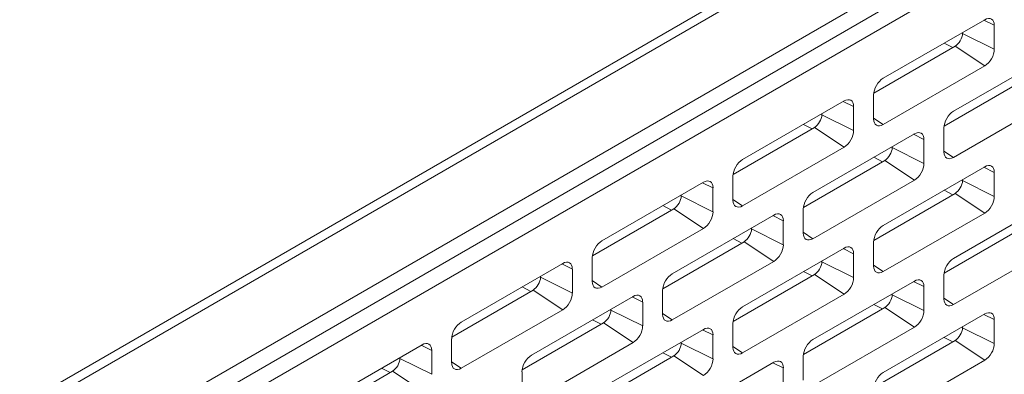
# Model space of a CAD drawing. Header units: millimetres. Extents: x 39 to 1680, y 50 to 804.
# Tile 52 of 68: x 1423 to 1470, y 384 to 401. Entities that reach past the tile are written whole.
import ezdxf

# ---------------------------------------------------------------- set-up
doc = ezdxf.new("R2010")
doc.units = ezdxf.units.MM
doc.header["$MEASUREMENT"] = 0
doc.layers.get('0').update_dxf_attribs({"lineweight": 25})

msp = doc.modelspace()

# ---------------------------------------------------------------- linework, layer by layer
at = {"color": 0, "linetype": 'Continuous', "lineweight": 0, "extrusion": (-1.66533e-16, 0.816497, 0.57735)}
for p, q in [((1679.036, 530.103), (1371.444, 352.515)), ((1679.237, 529.742), (1371.645, 352.154)), ((1382.959, 355.142), (1667.923, 519.666)), ((1617.365, 489.617), (1382.252, 353.875)), ((1618.072, 489.166), (1382.959, 353.424)), ((1469.35, 400.854), (1464.506, 398.058)), ((1469.315, 400.834), (1469.809, 400.589)), ((1468.289, 400.201), (1468.289, 400.242)), ((1468.289, 400.201), (1469.809, 399.446)), ((1469.809, 399.446), (1469.809, 400.589)), ((1467.415, 399.737), (1467.824, 399.524)), ((1464.052, 397.346), (1467.936, 399.588)), ((1472.709, 399.282), (1467.865, 396.486)), ((1467.936, 399.588), (1469.35, 398.649)), ((1464.506, 395.853), (1469.35, 398.649)), ((1467.411, 395.774), (1471.294, 398.017)), ((1462.632, 396.976), (1457.789, 394.179)), ((1462.598, 396.956), (1463.092, 396.71)), ((1464.046, 397.261), (1464.046, 396.118)), ((1467.865, 394.281), (1472.709, 397.078)), ((1463.092, 395.567), (1463.092, 396.71)), ((1461.572, 396.322), (1461.572, 396.363)), ((1461.572, 396.322), (1463.092, 395.567)), ((1464.046, 396.158), (1464.506, 395.853)), ((1457.334, 393.468), (1461.218, 395.71)), ((1460.697, 395.858), (1461.106, 395.646)), ((1461.218, 395.71), (1462.632, 394.771)), ((1467.405, 395.69), (1467.405, 394.547)), ((1465.991, 395.404), (1461.147, 392.607)), ((1465.957, 395.384), (1466.451, 395.139)), ((1466.451, 393.995), (1466.451, 395.139)), ((1457.789, 391.975), (1462.632, 394.771)), ((1464.93, 394.751), (1464.93, 394.792)), ((1464.93, 394.751), (1466.451, 393.995)), ((1467.405, 394.586), (1467.865, 394.281)), ((1460.693, 391.896), (1464.577, 394.138)), ((1464.056, 394.287), (1464.465, 394.074)), ((1464.577, 394.138), (1465.991, 393.199)), ((1469.35, 393.832), (1464.506, 391.036)), ((1469.315, 393.812), (1469.809, 393.567)), ((1457.329, 393.383), (1457.329, 392.24)), ((1461.147, 390.403), (1465.991, 393.199)), ((1468.289, 393.179), (1468.289, 393.22)), ((1468.289, 393.179), (1469.809, 392.424)), ((1469.809, 392.424), (1469.809, 393.567)), ((1455.915, 393.097), (1451.071, 390.301)), ((1455.88, 393.077), (1456.374, 392.832)), ((1456.374, 391.689), (1456.374, 392.832)), ((1467.415, 392.715), (1467.824, 392.502)), ((1454.854, 392.444), (1454.854, 392.485)), ((1454.854, 392.444), (1456.374, 391.689)), ((1457.329, 392.28), (1457.789, 391.975)), ((1464.052, 390.324), (1467.936, 392.567)), ((1472.709, 392.26), (1467.865, 389.464)), ((1467.936, 392.567), (1469.35, 391.628)), ((1450.617, 389.59), (1454.501, 391.832)), ((1453.98, 391.98), (1454.389, 391.767)), ((1454.501, 391.832), (1455.915, 390.893)), ((1460.688, 391.811), (1460.688, 390.668)), ((1459.274, 391.526), (1454.43, 388.729)), ((1459.239, 391.506), (1459.733, 391.26)), ((1459.733, 390.117), (1459.733, 391.26)), ((1464.506, 388.831), (1469.35, 391.628)), ((1451.071, 388.096), (1455.915, 390.893)), ((1458.213, 390.872), (1458.213, 390.913)), ((1458.213, 390.872), (1459.733, 390.117)), ((1467.411, 388.753), (1471.294, 390.995)), ((1457.338, 390.408), (1457.748, 390.196)), ((1460.688, 390.708), (1461.147, 390.403)), ((1453.976, 388.018), (1457.859, 390.26)), ((1462.632, 389.954), (1457.789, 387.157)), ((1457.859, 390.26), (1459.274, 389.321)), ((1462.598, 389.934), (1463.092, 389.688)), ((1464.046, 390.24), (1464.046, 389.096)), ((1467.865, 387.259), (1472.709, 390.056)), ((1450.611, 389.505), (1450.611, 388.362)), ((1463.092, 388.545), (1463.092, 389.688)), ((1449.197, 389.219), (1444.354, 386.422)), ((1449.163, 389.199), (1449.657, 388.954)), ((1449.657, 387.81), (1449.657, 388.954)), ((1454.43, 386.525), (1459.274, 389.321)), ((1461.572, 389.301), (1461.572, 389.341)), ((1461.572, 389.301), (1463.092, 388.545)), ((1464.046, 389.136), (1464.506, 388.831)), ((1448.137, 388.566), (1448.137, 388.607)), ((1448.137, 388.566), (1449.657, 387.81)), ((1457.334, 386.446), (1461.218, 388.688)), ((1460.697, 388.836), (1461.106, 388.624)), ((1461.218, 388.688), (1462.632, 387.749)), ((1467.405, 388.668), (1467.405, 387.525)), ((1443.899, 385.711), (1447.783, 387.953)), ((1447.262, 388.102), (1447.671, 387.889)), ((1447.783, 387.953), (1449.197, 387.014)), ((1450.611, 388.401), (1451.071, 388.096)), ((1465.991, 388.382), (1461.147, 385.586)), ((1465.957, 388.362), (1466.451, 388.117)), ((1466.451, 386.974), (1466.451, 388.117)), ((1452.556, 387.647), (1447.712, 384.851)), ((1452.522, 387.627), (1453.016, 387.382)), ((1453.97, 387.933), (1453.97, 386.79)), ((1457.789, 384.953), (1462.632, 387.749)), ((1464.93, 387.729), (1464.93, 387.77)), ((1464.93, 387.729), (1466.451, 386.974)), ((1467.405, 387.565), (1467.865, 387.259)), ((1444.354, 384.218), (1449.197, 387.014)), ((1451.495, 386.994), (1451.495, 387.035)), ((1453.016, 386.239), (1453.016, 387.382)), ((1460.693, 384.874), (1464.577, 387.116)), ((1464.056, 387.265), (1464.465, 387.052)), ((1464.577, 387.116), (1465.991, 386.177)), ((1450.621, 386.53), (1451.03, 386.317)), ((1451.495, 386.994), (1453.016, 386.239)), ((1453.97, 386.83), (1454.43, 386.525)), ((1469.35, 386.81), (1464.506, 384.014)), ((1469.315, 386.79), (1469.809, 386.545)), ((1469.809, 385.402), (1469.809, 386.545)), ((1447.258, 384.139), (1451.142, 386.382)), ((1455.915, 386.075), (1451.071, 383.279)), ((1451.142, 386.382), (1452.556, 385.443)), ((1457.329, 386.361), (1457.329, 385.218)), ((1461.147, 383.381), (1465.991, 386.177)), ((1468.289, 386.157), (1468.289, 386.198)), ((1468.289, 386.157), (1469.809, 385.402)), ((1443.894, 385.626), (1443.894, 384.483)), ((1455.88, 386.056), (1456.374, 385.81)), ((1456.374, 384.667), (1456.374, 385.81)), ((1467.415, 385.693), (1467.824, 385.48)), ((1442.48, 385.341), (1437.636, 382.544)), ((1442.445, 385.321), (1442.939, 385.075)), ((1447.712, 382.646), (1452.556, 385.443)), ((1454.854, 385.422), (1454.854, 385.463)), ((1454.854, 385.422), (1456.374, 384.667)), ((1457.329, 385.258), (1457.789, 384.953)), ((1464.052, 383.303), (1467.936, 385.545)), ((1467.936, 385.545), (1469.35, 384.606)), ((1441.419, 384.687), (1441.419, 384.728)), ((1441.419, 384.687), (1442.939, 383.932)), ((1442.939, 383.932), (1442.939, 385.075)), ((1450.617, 382.568), (1454.501, 384.81)), ((1453.98, 384.958), (1454.389, 384.745)), ((1454.501, 384.81), (1455.915, 383.871)), ((1460.688, 384.789), (1460.688, 383.646)), ((1440.544, 384.223), (1440.954, 384.011)), ((1443.894, 384.523), (1444.354, 384.218)), ((1459.274, 384.504), (1454.43, 381.707)), ((1459.239, 384.484), (1459.733, 384.238)), ((1459.733, 383.095), (1459.733, 384.238)), ((1464.506, 381.809), (1469.35, 384.606)), ((1437.182, 381.833), (1441.066, 384.075)), ((1441.066, 384.075), (1442.48, 383.136)), ((1447.253, 384.055), (1447.253, 382.912))]:
    msp.add_line(p, q, dxfattribs=at)
at = {"color": 0, "linetype": 'Continuous', "lineweight": 0}
for centre, major_axis, start_param, end_param in [((1469.35, 400.323), (0.325, 0.563), -0.785398, 0.785398), ((1467.936, 399.997), (0.25, 0.433), -2.356194, -0.785398), ((1469.35, 399.18), (0.325, 0.563), -2.356194, -0.785398), ((1464.506, 397.527), (-0.325, -0.563), -2.356194, -0.785398), ((1462.632, 396.445), (0.325, 0.563), -0.785398, 0.785398), ((1467.865, 395.955), (-0.325, -0.563), -2.356194, -0.785398), ((1461.218, 396.118), (0.25, 0.433), -2.356194, -0.785398), ((1464.506, 396.384), (-0.325, -0.563), -0.785398, 0.785398), ((1462.632, 395.302), (0.325, 0.563), -2.356194, -0.785398), ((1465.991, 394.873), (0.325, 0.563), -0.785398, 0.785398), ((1464.577, 394.547), (0.25, 0.433), -2.356194, -0.785398), ((1467.865, 394.812), (-0.325, -0.563), -0.785398, 0.785398), ((1457.789, 393.648), (-0.325, -0.563), -2.356194, -0.785398), ((1465.991, 393.73), (0.325, 0.563), -2.356194, -0.785398), ((1469.35, 393.301), (0.325, 0.563), -0.785398, 0.785398), ((1455.915, 392.567), (0.325, 0.563), -0.785398, 0.785398), ((1467.936, 392.975), (0.25, 0.433), -2.356194, -0.785398), ((1454.501, 392.24), (0.25, 0.433), -2.356194, -0.785398), ((1457.789, 392.505), (-0.325, -0.563), -0.785398, 0.785398), ((1461.147, 392.077), (-0.325, -0.563), -2.356194, -0.785398), ((1469.35, 392.158), (0.325, 0.563), -2.356194, -0.785398), ((1455.915, 391.423), (0.325, 0.563), -2.356194, -0.785398), ((1459.274, 390.995), (0.325, 0.563), -0.785398, 0.785398), ((1457.859, 390.668), (0.25, 0.433), -2.356194, -0.785398), ((1464.506, 390.505), (-0.325, -0.563), -2.356194, -0.785398), ((1451.071, 389.77), (-0.325, -0.563), -2.356194, -0.785398), ((1461.147, 390.934), (-0.325, -0.563), -0.785398, 0.785398), ((1459.274, 389.852), (0.325, 0.563), -2.356194, -0.785398), ((1462.632, 389.423), (0.325, 0.563), -0.785398, 0.785398), ((1467.865, 388.933), (-0.325, -0.563), -2.356194, -0.785398), ((1449.197, 388.688), (0.325, 0.563), -0.785398, 0.785398), ((1461.218, 389.096), (0.25, 0.433), -2.356194, -0.785398), ((1464.506, 389.362), (-0.325, -0.563), -0.785398, 0.785398), ((1447.783, 388.362), (0.25, 0.433), -2.356194, -0.785398), ((1454.43, 388.198), (-0.325, -0.563), -2.356194, -0.785398), ((1462.632, 388.28), (0.325, 0.563), -2.356194, -0.785398), ((1465.991, 387.851), (0.325, 0.563), -0.785398, 0.785398), ((1451.071, 388.627), (-0.325, -0.563), -0.785398, 0.785398), ((1449.197, 387.545), (0.325, 0.563), -2.356194, -0.785398), ((1452.556, 387.116), (0.325, 0.563), -0.785398, 0.785398), ((1464.577, 387.525), (0.25, 0.433), -2.356194, -0.785398), ((1467.865, 387.79), (-0.325, -0.563), -0.785398, 0.785398), ((1457.789, 386.627), (-0.325, -0.563), -2.356194, -0.785398), ((1451.142, 386.79), (0.25, 0.433), -2.356194, -0.785398), ((1454.43, 387.055), (-0.325, -0.563), -0.785398, 0.785398), ((1465.991, 386.708), (0.325, 0.563), -2.356194, -0.785398), ((1469.35, 386.28), (0.325, 0.563), -0.785398, 0.785398), ((1444.354, 385.892), (-0.325, -0.563), -2.356194, -0.785398), ((1452.556, 385.973), (0.325, 0.563), -2.356194, -0.785398), ((1455.915, 385.545), (0.325, 0.563), -0.785398, 0.785398), ((1467.936, 385.953), (0.25, 0.433), -2.356194, -0.785398), ((1461.147, 385.055), (-0.325, -0.563), -2.356194, -0.785398), ((1442.48, 384.81), (0.325, 0.563), -0.785398, 0.785398), ((1454.501, 385.218), (0.25, 0.433), -2.356194, -0.785398), ((1457.789, 385.483), (-0.325, -0.563), -0.785398, 0.785398), ((1469.35, 385.136), (0.325, 0.563), -2.356194, -0.785398), ((1441.066, 384.483), (0.25, 0.433), -2.356194, -0.785398), ((1447.712, 384.32), (-0.325, -0.563), -2.356194, -0.785398), ((1455.915, 384.402), (0.325, 0.563), -2.356194, -0.785398), ((1444.354, 384.749), (-0.325, -0.563), -0.785398, 0.785398), ((1459.274, 383.973), (0.325, 0.563), -0.785398, 0.785398), ((1464.506, 383.483), (-0.325, -0.563), -2.356194, -0.785398)]:
    msp.add_ellipse(centre, major_axis=major_axis, ratio=0.57735, start_param=start_param, end_param=end_param, dxfattribs=at)

doc.saveas('drawing.dxf')
